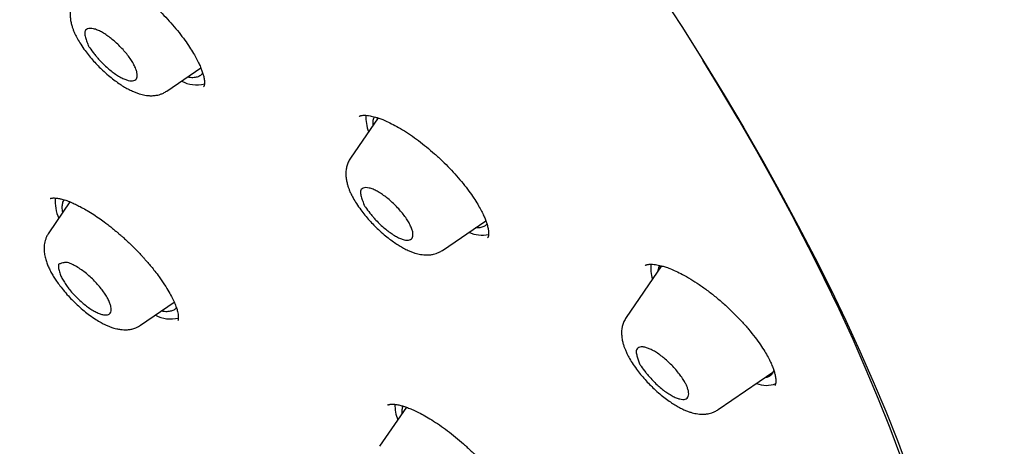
# Model space of a CAD drawing. Header units: millimetres. Extents: x 8 to 641, y 12 to 2274.
# Tile 6 of 32: x 534 to 560, y 677 to 688. Entities that reach past the tile are written whole.
import ezdxf

# ---------------------------------------------------------------- set-up
doc = ezdxf.new("R2010")
doc.units = ezdxf.units.MM

msp = doc.modelspace()

# ---------------------------------------------------------------- linework, layer by layer
at = {"color": 7, "linetype": 'Continuous', "lineweight": 30}
for p, q in [((538.264, 686.436), (539.139, 687.033)), ((543.683, 685.749), (542.977, 684.718)), ((535.783, 683.596), (535.238, 682.801)), ((545.335, 682.354), (546.448, 683.113)), ((550.954, 681.958), (550.048, 680.636)), ((537.596, 680.437), (538.458, 681.024)), ((552.406, 678.272), (553.812, 679.23)), ((544.41, 678.334), (543.723, 677.332))]:
    msp.add_line(p, q, dxfattribs=at)
at = {"color": 7, "linetype": 'Continuous', "lineweight": 30, "flags": 128}
for points in [[(550.929, 688.933), (551.491, 688.064), (552.034, 687.2), (552.558, 686.343), (553.063, 685.493), (553.549, 684.649), (554.016, 683.813), (554.462, 682.986), (554.888, 682.168), (555.293, 681.359), (555.678, 680.56), (556.042, 679.772), (556.384, 678.995), (556.704, 678.23), (557.003, 677.477), (557.28, 676.736)], [(557.092, 677.06), (556.818, 677.793), (556.522, 678.539), (556.205, 679.296), (555.866, 680.066), (555.506, 680.846), (555.125, 681.637), (554.724, 682.438), (554.302, 683.248), (553.86, 684.067), (553.398, 684.894), (552.917, 685.729), (552.417, 686.572), (552.014, 687.232)]]:
    msp.add_lwpolyline(points, dxfattribs=at)
at = {"color": 7, "linetype": 'Continuous', "lineweight": 30}
for centre, radius, start, end in [((539.034, 687.437), 0.84, 242.1595, 283.5188), ((544.381, 685.767), 1.009, 177.0896, 201.5066), ((536.461, 683.614), 1.058, 175.376, 204.3477), ((546.347, 683.556), 0.81, 245.7768, 282.3941), ((551.53, 681.897), 0.854, 172.8894, 198.9821), ((538.366, 681.438), 0.841, 242.1712, 283.4539), ((553.64, 679.522), 0.63, 246.6805, 292.8382), ((545.157, 678.389), 1.04, 178.9252, 201.3301)]:
    msp.add_arc(centre, radius, start, end, dxfattribs=at)
for points, knots in [([(576.127, 680.442), (576.169, 680.485), (576.247, 680.567), (576.346, 680.674), (576.418, 680.755), (576.477, 680.823), (576.536, 680.892), (576.594, 680.961), (576.651, 681.031), (576.702, 681.095), (576.749, 681.156), (576.795, 681.216), (576.843, 681.28), (576.89, 681.344), (576.932, 681.403), (576.967, 681.453), (577, 681.501), (577.036, 681.553), (577.078, 681.615), (577.121, 681.682), (577.163, 681.747), (577.2, 681.807), (577.235, 681.863), (577.268, 681.919), (577.304, 681.979), (577.341, 682.043), (577.376, 682.106), (577.407, 682.161), (577.433, 682.208), (577.461, 682.26), (577.495, 682.326), (577.538, 682.409), (577.583, 682.5), (577.631, 682.598), (577.676, 682.696), (577.715, 682.783), (577.749, 682.859), (577.779, 682.929), (577.811, 683.007), (577.845, 683.091), (577.878, 683.175), (577.907, 683.252), (577.932, 683.321), (577.956, 683.387), (577.981, 683.456), (578.008, 683.536), (578.036, 683.62), (578.062, 683.702), (578.085, 683.774), (578.104, 683.838), (578.123, 683.9), (578.142, 683.968), (578.167, 684.058), (578.195, 684.162), (578.223, 684.27), (578.246, 684.366), (578.268, 684.459), (578.29, 684.561), (578.313, 684.669), (578.335, 684.776), (578.353, 684.873), (578.369, 684.963), (578.385, 685.052), (578.401, 685.15), (578.417, 685.258), (578.434, 685.377), (578.451, 685.504), (578.465, 685.622), (578.476, 685.723), (578.484, 685.802), (578.491, 685.87), (578.497, 685.935), (578.503, 686.004), (578.51, 686.087), (578.517, 686.186), (578.524, 686.296), (578.53, 686.407), (578.536, 686.538), (578.541, 686.688), (578.545, 686.861), (578.547, 687.034), (578.547, 687.262), (578.542, 687.555), (578.527, 687.912), (578.504, 688.279), (578.476, 688.612), (578.446, 688.9), (578.418, 689.14), (578.39, 689.363), (578.361, 689.573), (578.33, 689.78), (578.295, 689.998), (578.254, 690.239), (578.205, 690.51), (578.146, 690.815), (578.076, 691.148), (577.995, 691.511), (577.921, 691.825), (577.859, 692.071), (577.818, 692.229), (577.783, 692.365), (577.753, 692.476), (577.729, 692.563), (577.712, 692.627), (577.698, 692.679), (577.682, 692.735), (577.661, 692.809), (577.636, 692.897), (577.581, 693.09), (577.512, 693.326), (577.428, 693.598), (577.363, 693.808), (577.298, 694.01), (577.237, 694.197), (577.182, 694.362), (577.136, 694.499), (577.101, 694.6), (577.077, 694.67), (577.058, 694.725), (577.035, 694.79), (577.003, 694.881), (576.96, 695.003), (576.908, 695.149), (576.846, 695.32), (576.778, 695.505), (576.706, 695.696), (576.638, 695.876), (576.57, 696.052), (576.5, 696.232), (576.424, 696.425), (576.341, 696.632), (576.268, 696.811), (576.21, 696.951), (576.172, 697.042), (576.142, 697.115), (576.118, 697.171), (576.102, 697.211), (576.083, 697.254), (576.056, 697.318), (576.014, 697.417), (575.959, 697.547), (575.889, 697.709), (575.804, 697.902), (575.713, 698.108), (575.617, 698.323), (575.52, 698.538), (575.418, 698.76), (575.314, 698.983), (575.211, 699.204), (575.041, 699.56), (574.804, 700.049), (574.495, 700.666), (574.187, 701.266), (573.879, 701.849), (573.568, 702.424), (573.243, 703.012), (572.897, 703.624), (572.527, 704.264), (572.227, 704.771), (572.005, 705.141), (571.87, 705.365), (571.74, 705.578), (571.62, 705.772), (571.516, 705.941), (571.427, 706.085), (571.356, 706.199), (571.301, 706.287), (571.261, 706.35), (571.228, 706.404), (571.194, 706.458), (571.152, 706.525), (571.101, 706.605), (571.042, 706.698), (570.948, 706.847), (570.814, 707.056), (570.637, 707.332), (570.441, 707.634), (570.226, 707.963), (569.991, 708.318), (569.735, 708.702), (569.456, 709.115), (569.154, 709.557), (568.828, 710.028), (568.443, 710.577), (568.011, 711.184), (567.544, 711.829), (567.095, 712.44), (566.669, 713.012), (566.267, 713.544), (565.89, 714.037), (565.533, 714.498), (565.199, 714.927), (564.906, 715.299), (564.644, 715.628), (564.402, 715.931), (564.146, 716.249), (563.876, 716.583), (563.577, 716.948), (563.25, 717.346), (562.891, 717.777), (562.512, 718.229), (562.112, 718.701), (561.691, 719.193), (561.252, 719.701), (560.804, 720.212), (560.314, 720.767), (559.791, 721.352), (559.238, 721.961), (558.708, 722.539), (558.201, 723.085), (557.718, 723.599), (557.29, 724.05), (556.914, 724.443), (556.585, 724.784), (556.261, 725.118), (555.934, 725.452), (555.596, 725.795), (555.174, 726.221), (554.66, 726.734), (554.048, 727.337), (553.408, 727.959), (552.741, 728.599), (552.046, 729.257), (551.284, 729.968), (550.461, 730.723), (549.586, 731.511), (548.708, 732.287), (547.822, 733.057), (546.927, 733.818), (546.026, 734.572), (545.123, 735.311), (544.218, 736.037), (543.305, 736.755), (542.38, 737.467), (541.442, 738.174), (540.491, 738.873), (539.529, 739.565), (538.555, 740.248), (537.793, 740.769), (537.255, 741.13), (536.951, 741.332), (536.672, 741.516), (536.418, 741.682), (536.189, 741.831), (535.991, 741.959), (535.824, 742.067), (535.684, 742.156), (535.563, 742.233), (535.461, 742.298), (535.375, 742.352), (535.288, 742.407), (535.186, 742.471), (535.053, 742.555), (534.889, 742.657), (534.69, 742.781), (534.456, 742.925), (534.186, 743.09), (533.882, 743.274), (533.545, 743.476), (533.186, 743.689), (532.818, 743.904), (532.326, 744.187), (531.72, 744.529), (531.01, 744.919), (530.328, 745.283), (529.673, 745.623), (529.044, 745.94), (528.423, 746.243), (527.81, 746.534), (527.323, 746.757), (526.968, 746.915), (526.747, 747.013), (526.543, 747.102), (526.376, 747.174), (526.245, 747.23), (526.145, 747.272), (526.053, 747.311), (525.955, 747.352), (525.847, 747.397), (525.725, 747.447), (525.595, 747.501), (525.447, 747.56), (525.284, 747.626), (525.022, 747.73), (524.676, 747.864), (524.259, 748.02), (523.866, 748.162), (523.493, 748.293), (523.128, 748.416), (522.759, 748.537), (522.379, 748.656), (522.07, 748.748), (521.844, 748.814), (521.713, 748.851), (521.62, 748.877), (521.558, 748.894), (521.514, 748.907), (521.462, 748.921), (521.395, 748.939), (521.31, 748.962), (521.208, 748.989), (521.095, 749.019), (520.978, 749.049), (520.862, 749.078), (520.75, 749.105), (520.615, 749.138), (520.46, 749.175), (520.287, 749.215), (520.128, 749.25), (519.984, 749.281), (519.856, 749.308), (519.736, 749.333), (519.608, 749.358), (519.465, 749.386), (519.302, 749.416), (519.127, 749.447), (518.936, 749.48), (518.733, 749.512), (518.483, 749.55), (518.202, 749.588), (517.898, 749.625), (517.633, 749.652), (517.41, 749.672), (517.226, 749.687), (517.052, 749.699), (516.9, 749.708), (516.764, 749.715), (516.639, 749.72), (516.499, 749.725), (516.343, 749.729), (516.169, 749.731), (515.992, 749.732), (515.82, 749.73), (515.663, 749.726), (515.517, 749.722), (515.379, 749.716), (515.248, 749.709), (515.122, 749.701), (514.994, 749.691), (514.865, 749.68), (514.73, 749.668), (514.59, 749.653), (514.439, 749.635), (514.283, 749.614), (514.138, 749.593), (514.014, 749.574), (513.898, 749.554), (513.782, 749.533), (513.663, 749.51), (513.55, 749.487), (513.441, 749.463), (513.334, 749.439), (513.172, 749.4), (512.961, 749.345), (512.707, 749.271), (512.461, 749.192), (512.227, 749.109), (512.051, 749.041), (511.93, 748.992), (511.852, 748.96), (511.767, 748.923), (511.681, 748.885), (511.6, 748.848), (511.528, 748.814), (511.462, 748.782), (511.396, 748.75), (511.329, 748.717), (511.26, 748.681), (511.194, 748.646), (511.137, 748.615), (511.09, 748.589), (511.044, 748.564), (510.994, 748.535), (510.933, 748.5), (510.867, 748.462), (510.802, 748.422), (510.736, 748.381), (510.669, 748.339), (510.605, 748.298), (510.553, 748.264), (510.51, 748.235), (510.469, 748.207), (510.419, 748.173), (510.361, 748.132), (510.301, 748.089), (510.249, 748.051), (510.205, 748.018), (510.159, 747.984), (510.105, 747.942), (510.038, 747.89), (509.967, 747.834), (509.9, 747.778), (509.846, 747.734), (509.806, 747.699), (509.771, 747.669), (509.725, 747.629), (509.666, 747.577), (509.593, 747.511), (509.507, 747.43), (509.444, 747.371), (509.411, 747.339)], [0, 0, 0, 0, 0.001961, 0.003665, 0.005119, 0.006419, 0.007612, 0.009012, 0.010283, 0.011521, 0.0126, 0.013712, 0.014931, 0.016207, 0.017306, 0.018212, 0.018993, 0.019969, 0.021139, 0.022436, 0.023629, 0.024699, 0.025645, 0.02657, 0.027638, 0.028809, 0.029958, 0.030919, 0.031691, 0.032394, 0.03363, 0.035063, 0.036637, 0.038293, 0.040007, 0.041553, 0.042619, 0.043753, 0.045029, 0.046446, 0.047864, 0.049104, 0.050163, 0.051109, 0.052206, 0.053482, 0.054924, 0.05628, 0.057393, 0.058348, 0.059251, 0.060309, 0.061526, 0.063448, 0.065126, 0.066483, 0.067808, 0.069368, 0.071109, 0.072742, 0.074228, 0.075457, 0.076769, 0.078207, 0.079782, 0.081529, 0.083449, 0.085343, 0.086687, 0.087819, 0.08874, 0.089609, 0.090598, 0.091707, 0.093168, 0.09478, 0.09636, 0.097851, 0.100297, 0.10262, 0.104999, 0.107434, 0.111937, 0.116783, 0.121745, 0.12651, 0.129738, 0.132853, 0.135665, 0.138208, 0.140755, 0.143401, 0.14627, 0.149688, 0.153395, 0.157405, 0.161718, 0.166332, 0.168451, 0.170293, 0.171854, 0.173136, 0.174137, 0.174863, 0.175311, 0.175955, 0.176794, 0.177829, 0.17899, 0.183403, 0.185843, 0.188196, 0.190462, 0.192597, 0.194426, 0.195933, 0.197117, 0.197752, 0.198247, 0.198921, 0.199896, 0.201241, 0.202911, 0.204641, 0.206837, 0.208895, 0.210814, 0.212627, 0.214539, 0.216589, 0.218778, 0.221104, 0.222239, 0.223192, 0.223962, 0.224549, 0.224953, 0.2252, 0.225912, 0.226947, 0.228306, 0.229989, 0.231996, 0.234327, 0.236385, 0.238637, 0.240933, 0.243203, 0.245449, 0.247669, 0.254043, 0.260203, 0.26615, 0.271884, 0.277427, 0.283019, 0.289035, 0.295176, 0.301443, 0.303582, 0.305734, 0.307813, 0.309653, 0.31125, 0.312605, 0.313718, 0.314494, 0.315083, 0.315509, 0.316002, 0.316625, 0.31738, 0.318265, 0.319266, 0.321575, 0.324159, 0.327019, 0.330071, 0.333384, 0.336959, 0.340795, 0.344894, 0.349253, 0.353865, 0.360116, 0.366049, 0.371664, 0.37696, 0.381781, 0.386305, 0.390531, 0.39446, 0.398091, 0.400759, 0.403518, 0.406431, 0.409499, 0.412722, 0.416501, 0.420472, 0.424636, 0.428992, 0.433541, 0.438282, 0.443103, 0.447774, 0.453757, 0.459461, 0.464885, 0.47003, 0.474896, 0.479482, 0.48289, 0.486125, 0.489264, 0.492481, 0.495786, 0.499179, 0.504859, 0.510768, 0.516906, 0.523273, 0.529869, 0.536695, 0.54488, 0.553057, 0.561226, 0.569386, 0.577705, 0.586015, 0.594318, 0.602612, 0.610967, 0.619466, 0.628108, 0.636844, 0.645723, 0.654744, 0.663907, 0.666956, 0.669801, 0.672414, 0.674796, 0.676947, 0.678867, 0.680363, 0.68168, 0.682819, 0.68378, 0.684563, 0.685246, 0.686233, 0.687467, 0.689017, 0.690884, 0.693116, 0.695679, 0.698572, 0.701796, 0.705329, 0.708894, 0.712409, 0.719566, 0.726501, 0.733215, 0.739707, 0.745981, 0.752089, 0.758476, 0.76469, 0.767084, 0.769447, 0.771593, 0.773429, 0.774675, 0.775722, 0.776577, 0.777546, 0.778809, 0.780006, 0.781385, 0.782944, 0.784684, 0.786582, 0.791315, 0.795818, 0.800093, 0.804139, 0.808093, 0.8122, 0.816466, 0.820875, 0.822711, 0.824212, 0.825377, 0.825906, 0.826342, 0.826914, 0.827678, 0.828657, 0.829838, 0.831206, 0.832588, 0.833934, 0.835243, 0.836516, 0.838698, 0.840763, 0.842677, 0.844402, 0.845938, 0.847312, 0.848747, 0.850564, 0.852537, 0.854684, 0.857029, 0.859574, 0.862259, 0.866355, 0.870253, 0.873918, 0.876535, 0.878879, 0.881101, 0.883406, 0.884897, 0.886532, 0.888403, 0.89051, 0.892854, 0.89546, 0.897801, 0.899947, 0.901981, 0.903903, 0.905736, 0.907518, 0.909248, 0.911169, 0.913089, 0.91504, 0.917227, 0.919692, 0.921869, 0.923625, 0.925194, 0.927022, 0.928845, 0.930551, 0.932149, 0.93376, 0.935417, 0.939603, 0.943515, 0.947277, 0.951219, 0.9547, 0.955826, 0.957096, 0.958514, 0.960033, 0.961385, 0.962526, 0.96367, 0.964694, 0.965827, 0.967066, 0.968227, 0.969211, 0.970019, 0.970706, 0.971574, 0.972671, 0.973886, 0.975037, 0.976123, 0.977447, 0.978623, 0.979621, 0.980264, 0.980959, 0.981873, 0.983005, 0.984201, 0.985184, 0.985948, 0.986717, 0.987721, 0.98898, 0.990413, 0.991697, 0.992799, 0.993439, 0.994029, 0.994794, 0.995773, 0.996967, 0.998376, 1, 1, 1, 1]), ([(535.953, 689.689), (535.956, 689.691), (535.962, 689.696), (535.974, 689.701), (535.986, 689.704), (536.002, 689.707), (536.023, 689.711), (536.054, 689.713), (536.098, 689.713), (536.153, 689.708), (536.213, 689.698), (536.283, 689.682), (536.357, 689.662), (536.442, 689.633), (536.55, 689.591), (536.686, 689.53), (536.852, 689.444), (537.039, 689.333), (537.24, 689.199), (537.445, 689.049), (537.651, 688.884), (537.854, 688.708), (538.051, 688.523), (538.24, 688.331), (538.417, 688.135), (538.581, 687.938), (538.726, 687.747), (538.85, 687.568), (538.951, 687.406), (539.032, 687.263), (539.095, 687.137), (539.142, 687.028), (539.18, 686.925), (539.209, 686.827), (539.225, 686.744), (539.232, 686.681), (539.232, 686.641), (539.23, 686.617), (539.229, 686.603), (539.227, 686.593), (539.225, 686.578), (539.22, 686.561), (539.213, 686.55), (539.209, 686.544)], [0, 0, 0, 0, 0.024195, 0.043598, 0.058024, 0.06798, 0.078392, 0.094471, 0.113053, 0.130641, 0.151384, 0.168599, 0.186269, 0.205748, 0.227044, 0.256225, 0.28828, 0.323234, 0.359506, 0.395819, 0.432126, 0.468373, 0.504514, 0.540529, 0.57642, 0.612206, 0.647491, 0.680573, 0.711263, 0.73956, 0.765471, 0.78901, 0.811858, 0.838099, 0.867829, 0.888241, 0.90518, 0.918496, 0.924706, 0.933777, 0.945889, 0.969652, 1, 1, 1, 1]), ([(535.906, 688.8), (535.885, 688.766), (535.846, 688.702), (535.811, 688.598), (535.788, 688.484), (535.785, 688.362), (535.798, 688.248), (535.82, 688.148), (535.847, 688.061), (535.876, 687.982), (535.916, 687.889), (535.975, 687.774), (536.061, 687.63), (536.162, 687.483), (536.275, 687.339), (536.387, 687.208), (536.503, 687.084), (536.63, 686.961), (536.765, 686.84), (536.905, 686.728), (537.034, 686.635), (537.154, 686.557), (537.27, 686.49), (537.377, 686.438), (537.474, 686.397), (537.556, 686.369), (537.632, 686.347), (537.71, 686.331), (537.787, 686.32), (537.871, 686.317), (537.956, 686.323), (538.029, 686.334), (538.106, 686.356), (538.185, 686.388), (538.237, 686.419), (538.264, 686.436)], [0, 0, 0, 0, 0.03099, 0.059348, 0.085048, 0.120662, 0.155111, 0.185352, 0.209435, 0.23064, 0.254609, 0.291052, 0.332634, 0.379389, 0.417904, 0.456736, 0.493603, 0.528546, 0.572192, 0.612555, 0.649693, 0.683658, 0.716702, 0.75058, 0.776651, 0.801766, 0.823077, 0.843491, 0.86816, 0.896023, 0.91174, 0.93355, 0.952278, 0.974421, 1, 1, 1, 1]), ([(537.473, 687.003), (537.484, 686.973), (537.505, 686.911), (537.512, 686.835), (537.502, 686.773), (537.472, 686.728), (537.424, 686.701), (537.359, 686.694), (537.28, 686.707), (537.189, 686.737), (537.086, 686.786), (536.977, 686.852), (536.864, 686.933), (536.752, 687.024), (536.64, 687.127), (536.545, 687.226), (536.467, 687.315), (536.383, 687.417), (536.314, 687.507), (536.271, 687.572), (536.259, 687.588), (536.257, 687.592), (536.255, 687.598), (536.244, 687.625), (536.222, 687.689), (536.195, 687.767), (536.174, 687.842), (536.161, 687.901), (536.16, 687.956), (536.184, 688.002), (536.231, 688.033), (536.298, 688.049), (536.385, 688.038), (536.483, 688.006), (536.59, 687.954), (536.7, 687.888), (536.813, 687.807), (536.925, 687.715), (537.037, 687.612), (537.143, 687.502), (537.24, 687.388), (537.324, 687.275), (537.396, 687.164), (537.445, 687.073), (537.466, 687.022), (537.473, 687.003)], [0, 0, 0, 0, 0.026524, 0.05384, 0.080354, 0.107614, 0.1344, 0.162032, 0.187915, 0.214484, 0.241453, 0.269276, 0.295146, 0.321715, 0.348529, 0.376144, 0.394009, 0.41203, 0.44885, 0.457139, 0.459213, 0.459488, 0.460553, 0.464812, 0.48185, 0.515934, 0.533055, 0.550247, 0.572369, 0.595439, 0.625824, 0.657093, 0.686233, 0.716369, 0.7433, 0.771083, 0.796946, 0.823506, 0.850331, 0.877961, 0.904192, 0.931183, 0.957551, 0.984654, 1, 1, 1, 1]), ([(539.186, 686.901), (539.179, 686.889), (539.156, 686.851), (539.092, 686.81), (538.995, 686.782), (538.895, 686.777), (538.82, 686.792), (538.793, 686.797)], [0, 0, 0, 0, 0.109909, 0.358475, 0.60704, 0.855606, 1, 1, 1, 1]), ([(543.2, 685.788), (543.204, 685.791), (543.211, 685.797), (543.225, 685.803), (543.239, 685.807), (543.256, 685.811), (543.285, 685.815), (543.333, 685.819), (543.402, 685.815), (543.473, 685.804), (543.544, 685.79), (543.619, 685.77), (543.706, 685.742), (543.815, 685.702), (543.952, 685.642), (544.121, 685.558), (544.31, 685.449), (544.512, 685.318), (544.72, 685.169), (544.928, 685.006), (545.133, 684.832), (545.332, 684.649), (545.522, 684.459), (545.701, 684.264), (545.866, 684.068), (546.013, 683.878), (546.137, 683.7), (546.239, 683.539), (546.32, 683.396), (546.383, 683.271), (546.431, 683.161), (546.469, 683.059), (546.497, 682.961), (546.514, 682.878), (546.519, 682.815), (546.52, 682.774), (546.518, 682.75), (546.516, 682.736), (546.515, 682.725), (546.511, 682.71), (546.506, 682.691), (546.498, 682.679), (546.493, 682.673)], [0, 0, 0, 0, 0.0242013, 0.0437541, 0.0584805, 0.0688576, 0.0795226, 0.1044751, 0.1308989, 0.1513243, 0.1684793, 0.1861542, 0.2056391, 0.2269408, 0.2561298, 0.2881915, 0.3231515, 0.3594349, 0.3957613, 0.4320857, 0.4683525, 0.5045137, 0.5405481, 0.5764564, 0.6122585, 0.6475582, 0.6806542, 0.7113557, 0.7396626, 0.7655822, 0.7891274, 0.8119827, 0.8382337, 0.8679753, 0.8883922, 0.9053324, 0.9186461, 0.924856, 0.9339173, 0.9460077, 0.9697187, 1, 1, 1, 1]), ([(543.56, 685.569), (543.559, 685.601), (543.556, 685.675), (543.57, 685.743), (543.59, 685.772), (543.592, 685.776)], [0, 0, 0, 0, 0.403112, 0.916994, 1, 1, 1, 1]), ([(542.977, 684.718), (542.957, 684.684), (542.917, 684.62), (542.882, 684.516), (542.859, 684.402), (542.856, 684.28), (542.869, 684.166), (542.891, 684.066), (542.918, 683.979), (542.947, 683.9), (542.987, 683.807), (543.046, 683.692), (543.132, 683.548), (543.234, 683.401), (543.346, 683.257), (543.458, 683.126), (543.574, 683.002), (543.701, 682.878), (543.836, 682.758), (543.976, 682.646), (544.105, 682.553), (544.225, 682.475), (544.341, 682.408), (544.448, 682.356), (544.545, 682.315), (544.627, 682.287), (544.703, 682.265), (544.781, 682.249), (544.858, 682.238), (544.942, 682.235), (545.027, 682.241), (545.1, 682.252), (545.177, 682.274), (545.256, 682.306), (545.308, 682.337), (545.335, 682.354)], [0, 0, 0, 0, 0.03099, 0.059348, 0.085048, 0.120662, 0.155111, 0.185352, 0.209435, 0.23064, 0.254609, 0.291052, 0.332634, 0.379389, 0.417904, 0.456736, 0.493603, 0.528546, 0.572192, 0.612555, 0.649693, 0.683658, 0.716702, 0.75058, 0.776651, 0.801766, 0.823077, 0.843491, 0.86816, 0.896023, 0.91174, 0.93355, 0.952278, 0.974421, 1, 1, 1, 1]), ([(544.544, 682.921), (544.555, 682.891), (544.576, 682.829), (544.583, 682.753), (544.573, 682.691), (544.543, 682.646), (544.495, 682.619), (544.43, 682.612), (544.351, 682.625), (544.26, 682.655), (544.158, 682.704), (544.048, 682.77), (543.935, 682.851), (543.823, 682.942), (543.711, 683.045), (543.616, 683.144), (543.538, 683.233), (543.455, 683.335), (543.385, 683.425), (543.342, 683.49), (543.33, 683.506), (543.328, 683.51), (543.326, 683.516), (543.315, 683.543), (543.293, 683.607), (543.266, 683.685), (543.245, 683.76), (543.232, 683.818), (543.231, 683.874), (543.255, 683.919), (543.301, 683.951), (543.368, 683.967), (543.455, 683.956), (543.553, 683.924), (543.66, 683.873), (543.77, 683.806), (543.883, 683.726), (543.995, 683.634), (544.107, 683.531), (544.213, 683.421), (544.31, 683.307), (544.395, 683.194), (544.466, 683.083), (544.515, 682.992), (544.537, 682.94), (544.544, 682.921)], [0, 0, 0, 0, 0.026524, 0.05384, 0.080353, 0.107612, 0.134399, 0.162031, 0.187914, 0.214483, 0.241452, 0.269274, 0.295145, 0.321714, 0.348528, 0.376143, 0.394007, 0.412028, 0.448848, 0.457136, 0.45921, 0.459484, 0.460548, 0.464801, 0.481815, 0.515851, 0.532948, 0.550115, 0.572201, 0.595231, 0.625606, 0.656865, 0.685991, 0.716111, 0.743042, 0.770824, 0.796689, 0.823252, 0.850073, 0.877697, 0.903937, 0.930937, 0.957296, 0.98439, 1, 1, 1, 1]), ([(535.275, 683.681), (535.278, 683.683), (535.282, 683.686), (535.29, 683.688), (535.3, 683.691), (535.314, 683.694), (535.338, 683.697), (535.376, 683.698), (535.432, 683.695), (535.504, 683.684), (535.596, 683.662), (535.706, 683.628), (535.825, 683.582), (535.953, 683.523), (536.083, 683.457), (536.231, 683.374), (536.39, 683.274), (536.548, 683.166), (536.687, 683.065), (536.802, 682.977), (536.894, 682.903), (536.971, 682.839), (537.033, 682.786), (537.089, 682.738), (537.151, 682.683), (537.232, 682.609), (537.333, 682.515), (537.437, 682.412), (537.532, 682.316), (537.605, 682.238), (537.664, 682.174), (537.72, 682.111), (537.787, 682.034), (537.87, 681.935), (537.968, 681.813), (538.087, 681.655), (538.21, 681.477), (538.321, 681.296), (538.405, 681.141), (538.468, 681.006), (538.514, 680.887), (538.541, 680.792), (538.556, 680.718), (538.562, 680.665), (538.562, 680.633), (538.562, 680.616), (538.561, 680.607), (538.561, 680.599), (538.56, 680.589), (538.558, 680.577), (538.556, 680.564), (538.551, 680.557), (538.548, 680.553)], [0, 0, 0, 0, 0.0235459, 0.0426949, 0.0572913, 0.0675313, 0.0820245, 0.100128, 0.1202429, 0.1474066, 0.1707746, 0.1959983, 0.2263644, 0.249522, 0.275057, 0.3029708, 0.3331142, 0.3622123, 0.3876947, 0.4066581, 0.4229578, 0.436589, 0.447548, 0.4559513, 0.4663111, 0.4809269, 0.4997939, 0.5212877, 0.5394965, 0.5538792, 0.5644558, 0.5749669, 0.5881413, 0.6068755, 0.6292274, 0.6551165, 0.6938495, 0.7292594, 0.7613345, 0.7901384, 0.8187983, 0.8492506, 0.8705324, 0.8910535, 0.9083759, 0.914052, 0.9192857, 0.924569, 0.9328442, 0.9492389, 0.9716543, 1, 1, 1, 1]), ([(535.6, 683.329), (535.596, 683.351), (535.581, 683.42), (535.585, 683.517), (535.602, 683.603), (535.628, 683.639), (535.636, 683.65)], [0, 0, 0, 0, 0.1562619, 0.4986518, 0.8410417, 1, 1, 1, 1]), ([(535.238, 682.801), (535.222, 682.775), (535.191, 682.726), (535.15, 682.625), (535.121, 682.502), (535.117, 682.364), (535.131, 682.243), (535.157, 682.128), (535.196, 682.012), (535.241, 681.906), (535.294, 681.8), (535.354, 681.694), (535.423, 681.587), (535.505, 681.47), (535.611, 681.333), (535.732, 681.194), (535.864, 681.056), (536, 680.926), (536.143, 680.803), (536.294, 680.686), (536.44, 680.586), (536.575, 680.506), (536.669, 680.458), (536.734, 680.429), (536.776, 680.411), (536.818, 680.394), (536.862, 680.379), (536.915, 680.361), (536.988, 680.342), (537.074, 680.327), (537.156, 680.319), (537.222, 680.319), (537.292, 680.324), (537.378, 680.338), (537.485, 680.371), (537.557, 680.414), (537.596, 680.437)], [0, 0, 0, 0, 0.023618, 0.0457471, 0.0854345, 0.1206971, 0.1537788, 0.1921903, 0.222995, 0.2531867, 0.2851505, 0.3153353, 0.3441664, 0.3775694, 0.4168672, 0.4621228, 0.5000467, 0.5414308, 0.5849316, 0.6248786, 0.6716463, 0.710987, 0.7428453, 0.7559503, 0.7681543, 0.7803525, 0.7925585, 0.8065454, 0.8264367, 0.85235, 0.8766159, 0.8958227, 0.9122476, 0.9349146, 0.9641155, 1, 1, 1, 1]), ([(546.476, 683.03), (546.473, 683.026), (546.454, 682.995), (546.395, 682.962), (546.303, 682.931), (546.223, 682.933), (546.185, 682.934)], [0, 0, 0, 0, 0.054594, 0.3772782, 0.6999624, 1, 1, 1, 1]), ([(536.773, 680.712), (536.755, 680.707), (536.718, 680.695), (536.643, 680.701), (536.555, 680.725), (536.456, 680.767), (536.347, 680.828), (536.235, 680.904), (536.122, 680.993), (536.011, 681.091), (535.901, 681.199), (535.801, 681.312), (535.711, 681.426), (535.636, 681.537), (535.573, 681.646), (535.532, 681.736), (535.509, 681.808), (535.492, 681.884), (535.484, 681.946), (535.488, 681.983), (535.487, 681.993), (535.488, 681.995), (535.492, 681.996), (535.506, 682.003), (535.543, 682.016), (535.589, 682.032), (535.641, 682.042), (535.688, 682.044), (535.75, 682.035), (535.84, 681.998), (535.951, 681.939), (536.076, 681.859), (536.205, 681.761), (536.326, 681.654), (536.44, 681.541), (536.54, 681.428), (536.629, 681.314), (536.705, 681.204), (536.767, 681.095), (536.812, 680.995), (536.837, 680.905), (536.844, 680.831), (536.832, 680.77), (536.807, 680.732), (536.782, 680.718), (536.773, 680.712)], [0, 0, 0, 0, 0.0265242, 0.0538402, 0.080354, 0.1076138, 0.1344002, 0.1620321, 0.1879149, 0.2144844, 0.2414531, 0.2692756, 0.2951462, 0.3217153, 0.3485291, 0.3761442, 0.3940086, 0.4120299, 0.4488501, 0.4571389, 0.4592133, 0.4594882, 0.460553, 0.4648122, 0.48185, 0.5159337, 0.533055, 0.5502472, 0.5723686, 0.5954392, 0.6258239, 0.6570933, 0.6862329, 0.7163686, 0.7433003, 0.7710832, 0.796946, 0.8235058, 0.8503315, 0.8779609, 0.9041921, 0.9311825, 0.9575508, 0.9846541, 1, 1, 1, 1]), ([(550.535, 681.966), (550.539, 681.97), (550.548, 681.976), (550.564, 681.983), (550.579, 681.988), (550.598, 681.992), (550.624, 681.997), (550.665, 682), (550.726, 681.999), (550.794, 681.992), (550.868, 681.979), (550.951, 681.96), (551.05, 681.931), (551.174, 681.888), (551.323, 681.824), (551.501, 681.736), (551.704, 681.621), (551.923, 681.479), (552.148, 681.318), (552.373, 681.141), (552.593, 680.95), (552.805, 680.75), (553.006, 680.542), (553.19, 680.332), (553.353, 680.129), (553.489, 679.939), (553.599, 679.769), (553.685, 679.62), (553.749, 679.492), (553.798, 679.381), (553.836, 679.279), (553.864, 679.181), (553.88, 679.099), (553.886, 679.035), (553.886, 678.994), (553.884, 678.97), (553.882, 678.956), (553.88, 678.945), (553.877, 678.929), (553.871, 678.909), (553.862, 678.897), (553.857, 678.889)], [0, 0, 0, 0, 0.024342, 0.04402, 0.058928, 0.069502, 0.0796, 0.100374, 0.121219, 0.143049, 0.162845, 0.181683, 0.203829, 0.229709, 0.259327, 0.292688, 0.329819, 0.368811, 0.407853, 0.446933, 0.48604, 0.525185, 0.564321, 0.603168, 0.641305, 0.676726, 0.709223, 0.738823, 0.765553, 0.789435, 0.812216, 0.838401, 0.86814, 0.888608, 0.905592, 0.918925, 0.925146, 0.93419, 0.946232, 0.969831, 1, 1, 1, 1]), ([(550.868, 681.832), (550.873, 681.861), (550.882, 681.914), (550.909, 681.95), (550.922, 681.966)], [0, 0, 0, 0, 0.543616, 1, 1, 1, 1]), ([(538.511, 680.89), (538.506, 680.883), (538.485, 680.848), (538.424, 680.812), (538.327, 680.783), (538.227, 680.778), (538.153, 680.793), (538.125, 680.798)], [0, 0, 0, 0, 0.075523, 0.333691, 0.591859, 0.850028, 1, 1, 1, 1]), ([(550.048, 680.636), (550.028, 680.602), (549.988, 680.538), (549.953, 680.434), (549.93, 680.32), (549.927, 680.198), (549.94, 680.084), (549.962, 679.984), (549.989, 679.897), (550.018, 679.818), (550.058, 679.725), (550.117, 679.61), (550.203, 679.466), (550.305, 679.319), (550.417, 679.175), (550.529, 679.044), (550.646, 678.92), (550.772, 678.796), (550.907, 678.676), (551.047, 678.564), (551.176, 678.471), (551.297, 678.393), (551.413, 678.326), (551.519, 678.273), (551.616, 678.233), (551.698, 678.204), (551.774, 678.183), (551.852, 678.167), (551.93, 678.156), (552.013, 678.153), (552.098, 678.158), (552.171, 678.17), (552.248, 678.192), (552.328, 678.224), (552.379, 678.255), (552.406, 678.272)], [0, 0, 0, 0, 0.03099, 0.059348, 0.085048, 0.120662, 0.155111, 0.185352, 0.209435, 0.23064, 0.254609, 0.291052, 0.332634, 0.379389, 0.417904, 0.456736, 0.493603, 0.528546, 0.572192, 0.612555, 0.649693, 0.683658, 0.716702, 0.75058, 0.776651, 0.801766, 0.823077, 0.843491, 0.86816, 0.896023, 0.91174, 0.93355, 0.952278, 0.974421, 1, 1, 1, 1]), ([(551.616, 678.839), (551.626, 678.809), (551.647, 678.747), (551.654, 678.671), (551.644, 678.609), (551.615, 678.564), (551.566, 678.537), (551.501, 678.53), (551.422, 678.543), (551.331, 678.573), (551.229, 678.622), (551.119, 678.688), (551.006, 678.769), (550.894, 678.86), (550.782, 678.963), (550.687, 679.062), (550.609, 679.151), (550.526, 679.253), (550.456, 679.344), (550.413, 679.408), (550.4, 679.425), (550.397, 679.433), (550.388, 679.457), (550.368, 679.514), (550.338, 679.601), (550.311, 679.691), (550.301, 679.762), (550.31, 679.815), (550.344, 679.851), (550.394, 679.877), (550.462, 679.883), (550.544, 679.869), (550.639, 679.836), (550.742, 679.785), (550.853, 679.717), (550.965, 679.635), (551.079, 679.541), (551.189, 679.438), (551.295, 679.327), (551.391, 679.213), (551.474, 679.1), (551.537, 679), (551.585, 678.913), (551.605, 678.864), (551.616, 678.839)], [0, 0, 0, 0, 0.026523, 0.053837, 0.080349, 0.107608, 0.134393, 0.162024, 0.187906, 0.214474, 0.241442, 0.269263, 0.295133, 0.321701, 0.348514, 0.376128, 0.393991, 0.412012, 0.44883, 0.457117, 0.459286, 0.460313, 0.464109, 0.479292, 0.509663, 0.540137, 0.560635, 0.581742, 0.608857, 0.636736, 0.664062, 0.69223, 0.718863, 0.74627, 0.772729, 0.799983, 0.826123, 0.852975, 0.879845, 0.907571, 0.933408, 0.95993, 0.979803, 1, 1, 1, 1]), ([(553.832, 679.287), (553.829, 679.272), (553.818, 679.223), (553.774, 679.164), (553.702, 679.109), (553.634, 679.094), (553.601, 679.086)], [0, 0, 0, 0, 0.124517, 0.417958, 0.7114, 1, 1, 1, 1]), ([(543.93, 678.388), (543.935, 678.391), (543.943, 678.397), (543.957, 678.401), (543.971, 678.404), (543.985, 678.407), (544.003, 678.409), (544.024, 678.411), (544.051, 678.411), (544.084, 678.41), (544.123, 678.407), (544.181, 678.399), (544.259, 678.382), (544.36, 678.353), (544.468, 678.314), (544.588, 678.264), (544.728, 678.198), (544.886, 678.113), (545.064, 678.007), (545.258, 677.88), (545.462, 677.733), (545.669, 677.571), (545.874, 677.396), (546.074, 677.212), (546.266, 677.02), (546.448, 676.824), (546.617, 676.626), (546.771, 676.43), (546.903, 676.243), (547.011, 676.073), (547.093, 675.925), (547.154, 675.8), (547.197, 675.696), (547.228, 675.606), (547.251, 675.525), (547.263, 675.457), (547.268, 675.403), (547.268, 675.367), (547.266, 675.344), (547.264, 675.331), (547.262, 675.32), (547.259, 675.31), (547.256, 675.305), (547.253, 675.302)], [0, 0, 0, 0, 0.025661, 0.046152, 0.061389, 0.073147, 0.082001, 0.092112, 0.103501, 0.116186, 0.129768, 0.142839, 0.170841, 0.195284, 0.217897, 0.242739, 0.269983, 0.29964, 0.331715, 0.366201, 0.402062, 0.438015, 0.474072, 0.51025, 0.546554, 0.582952, 0.619394, 0.655828, 0.691826, 0.725127, 0.755391, 0.782654, 0.806938, 0.82826, 0.850053, 0.876471, 0.896333, 0.913926, 0.928011, 0.938547, 0.954058, 0.974605, 1, 1, 1, 1]), ([(544.306, 678.183), (544.304, 678.216), (544.301, 678.284), (544.318, 678.335), (544.327, 678.362)], [0, 0, 0, 0, 0.483524, 1, 1, 1, 1])]:
    msp.add_open_spline(points, degree=3, knots=knots, dxfattribs=at)

doc.saveas('drawing.dxf')
